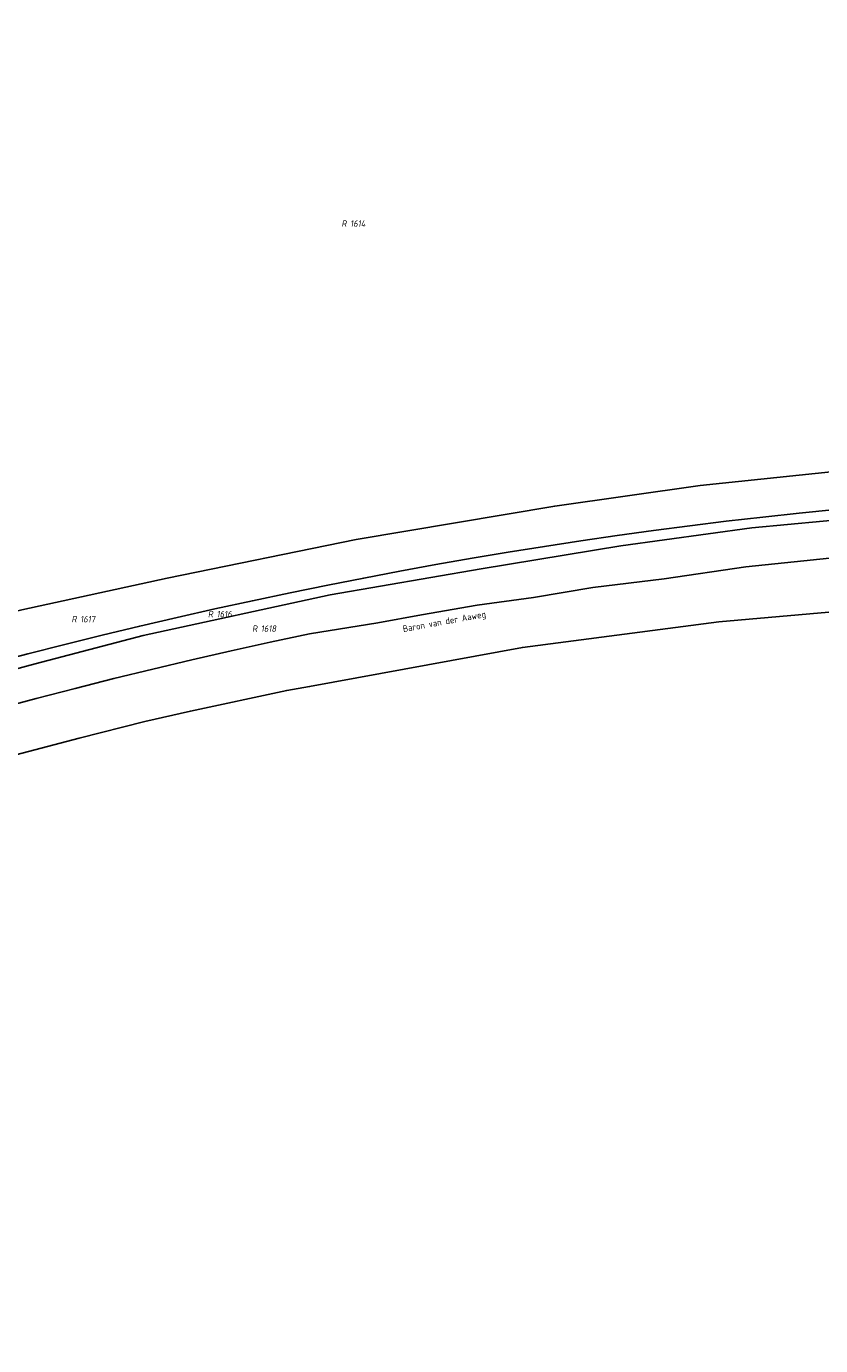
# Model space of a CAD drawing. Header units: metres. Extents: x 141872 to 145452, y 416170 to 417712.
# Tile 4 of 25: x 143072 to 143292, y 416638 to 417004. Entities that reach past the tile are written whole.
import ezdxf
from ezdxf.enums import TextEntityAlignment as Align
from ezdxf.lldxf.tags import DXFTag

# ---------------------------------------------------------------- set-up
doc = ezdxf.new("R2010")
doc.units = ezdxf.units.M
for name, color, linetype, lineweight in [('B-PV-KG-GRENS_PERCEEL-GV', 30, 'KG-PERCEEL', 25), ('B-PV-KG-GRENS_PERCEEL-S', 30, 'Continuous', 25), ('B-PV-OG-BEBOUWING_STRAATNAAM-T18', 1, 'Continuous', 18)]:
    doc.layers.add(name, color=color, linetype=linetype, lineweight=lineweight)
doc.styles.add('NLCS-ISO', font='NLCS-ISO.ttf', dxfattribs={"height": 1.8})
doc.styles.add('NLCS-ISO-M1000-T18', font='NLCS-ISO.ttf', dxfattribs={"height": 1.8})
tags = doc.linetypes.add('KG-PERCEEL', pattern='A,5.5,-2,["P",Standard,S=1.8,R=0,X=-0.5,Y=-0.9],-2,5.5,-2,[5,NLCS.SHX,S=0.75,R=0,X=0,Y=0],-2', length=19).pattern_tags.tags
tags[6] = DXFTag(74, 10)

# ---------------------------------------------------------------- blocks, each defined once
blk = doc.blocks.new('SKG-PERCEELNUMMER-SO')
at = {"style": 'NLCS-ISO', "oblique": 10, "flags": 1}
for tag, p in [('GEMEENTECODE', (0, 2.55)), ('PERCEELGROOTTE', (0, -2.45))]:
    blk.add_attdef(tag, text='', height=1.8, dxfattribs=at).set_placement(p, align=Align.MIDDLE_CENTER)
at = {"style": 'NLCS-ISO', "oblique": 10}
blk.add_attdef('SECTIE', text='', height=1.8, dxfattribs=at).set_placement((-0.5, 0), align=Align.MIDDLE_RIGHT)
blk.add_attdef('PERCEELNUMMER', text='', height=1.8, dxfattribs=at).set_placement((0.5, 0), align=Align.MIDDLE_LEFT)

msp = doc.modelspace()

# ---------------------------------------------------------------- linework, layer by layer
at = {"layer": 'B-PV-KG-GRENS_PERCEEL-GV'}
for points in [[(143298.787, 417085.824), (143267.243, 417085.231), (143169.67, 417065.366), (142870.448, 416961.574), (142924.013, 416797.543), (142960.33, 416810.57), (143000, 416823.052), (143005.84, 416824.89), (143042.59, 416835.43), (143070.32, 416842.56), (143110.69, 416851.28), (143163.17, 416862.03), (143218.31, 416871.32), (143258.73, 416876.99), (143296.81, 416880.99)], [(143296.81, 416880.99), (143258.73, 416876.99), (143218.31, 416871.32), (143163.17, 416862.03), (143110.69, 416851.28), (143070.32, 416842.56)], [(143030.056, 416815.735), (143073.99, 416827.525), (143103.98, 416835.392), (143155.934, 416846.653), (143197.905, 416853.874), (143236.676, 416860.317), (143273.056, 416865.289), (143302.792, 416868.051)], [(143302.792, 416868.051), (143273.056, 416865.289), (143236.676, 416860.317), (143197.905, 416853.874), (143155.934, 416846.653), (143103.98, 416835.392), (143073.99, 416827.525), (143030.056, 416815.735)], [(143296.336, 416870.412), (143286.197, 416869.384), (143276.066, 416868.281), (143265.943, 416867.106), (143255.829, 416865.857), (143245.724, 416864.535), (143235.629, 416863.14), (143225.545, 416861.671), (143215.471, 416860.129), (143205.409, 416858.515), (143195.359, 416856.827), (143185.322, 416855.066), (143175.297, 416853.233), (143165.286, 416851.327), (143155.289, 416849.349), (143144.813, 416847.229), (143134.352, 416845.035), (143123.907, 416842.766), (143113.478, 416840.422), (143103.066, 416838.005), (143092.672, 416835.513), (143082.296, 416832.947), (143071.938, 416830.307), (143061.6, 416827.593)], [(143061.6, 416827.593), (143071.938, 416830.307), (143082.296, 416832.947), (143092.672, 416835.513), (143103.066, 416838.005), (143113.478, 416840.422), (143123.907, 416842.766), (143134.352, 416845.035), (143144.813, 416847.229), (143155.289, 416849.349), (143165.286, 416851.327), (143175.297, 416853.233), (143185.322, 416855.066), (143195.359, 416856.827), (143205.409, 416858.515), (143215.471, 416860.129), (143225.545, 416861.671), (143235.629, 416863.14), (143245.724, 416864.535), (143255.829, 416865.857), (143265.943, 416867.106), (143276.066, 416868.281), (143286.197, 416869.384), (143296.336, 416870.412)], [(143347.42, 416862.36), (143271.392, 416854.477), (143248.734, 416851.17), (143228.916, 416848.695), (143212.407, 416845.949), (143196.744, 416843.81), (143181.337, 416841.124), (143169.182, 416838.916), (143150.171, 416835.848), (143139.284, 416833.513), (143128.414, 416831.103), (143117.561, 416828.618), (143106.725, 416826.058), (143095.907, 416823.423), (143085.107, 416820.713), (143074.326, 416817.929), (143063.565, 416815.071)], [(143063.565, 416815.071), (143074.326, 416817.929), (143085.107, 416820.713), (143095.907, 416823.423), (143106.725, 416826.058), (143117.561, 416828.618), (143128.414, 416831.103), (143139.284, 416833.513), (143150.171, 416835.848), (143169.182, 416838.916), (143181.337, 416841.124), (143196.744, 416843.81), (143212.407, 416845.949), (143228.916, 416848.695), (143248.734, 416851.17), (143271.392, 416854.477), (143347.42, 416862.36)], [(143302.896, 416842.578), (143263.925, 416839.16), (143209.353, 416832.112), (143150.241, 416821.242), (143143.872, 416820.176), (143117.117, 416814.429), (143104.453, 416811.511), (143086.214, 416806.899), (143050.985, 416797.684), (143035.683, 416793.237), (143022.413, 416789.216), (143000, 416782.184), (142958.306, 416768.417), (142944.838, 416763.325), (143065.762, 416459.961)], [(143050.985, 416797.684), (143086.214, 416806.899), (143104.453, 416811.511), (143117.117, 416814.429), (143143.872, 416820.176), (143150.241, 416821.242), (143209.353, 416832.112), (143263.925, 416839.16), (143302.896, 416842.578)]]:
    msp.add_lwpolyline(points, dxfattribs=at)

# ---------------------------------------------------------------- block references
at = {"layer": 'B-PV-KG-GRENS_PERCEEL-S'}
for p, values in [((143161.003, 416949.719), {'PERCEELNUMMER': '1614', 'SECTIE': 'R'}), ((143123.915, 416841.345), {'PERCEELNUMMER': '1616', 'SECTIE': 'R'}), ((143086.028, 416839.937), {'PERCEELNUMMER': '1617', 'SECTIE': 'R'}), ((143136.191, 416837.306), {'PERCEELNUMMER': '1618', 'SECTIE': 'R'})]:
    msp.add_blockref('SKG-PERCEELNUMMER-SO', p, dxfattribs=at).add_auto_attribs(values)

# ---------------------------------------------------------------- texts
at = {"layer": 'B-PV-OG-BEBOUWING_STRAATNAAM-T18', "style": 'NLCS-ISO-M1000-T18'}
msp.add_text('Baron van der Aaweg', height=1.8, rotation=10.3, dxfattribs=at).set_placement((143187.697, 416839.04), align=Align.MIDDLE)

doc.saveas('drawing.dxf')
